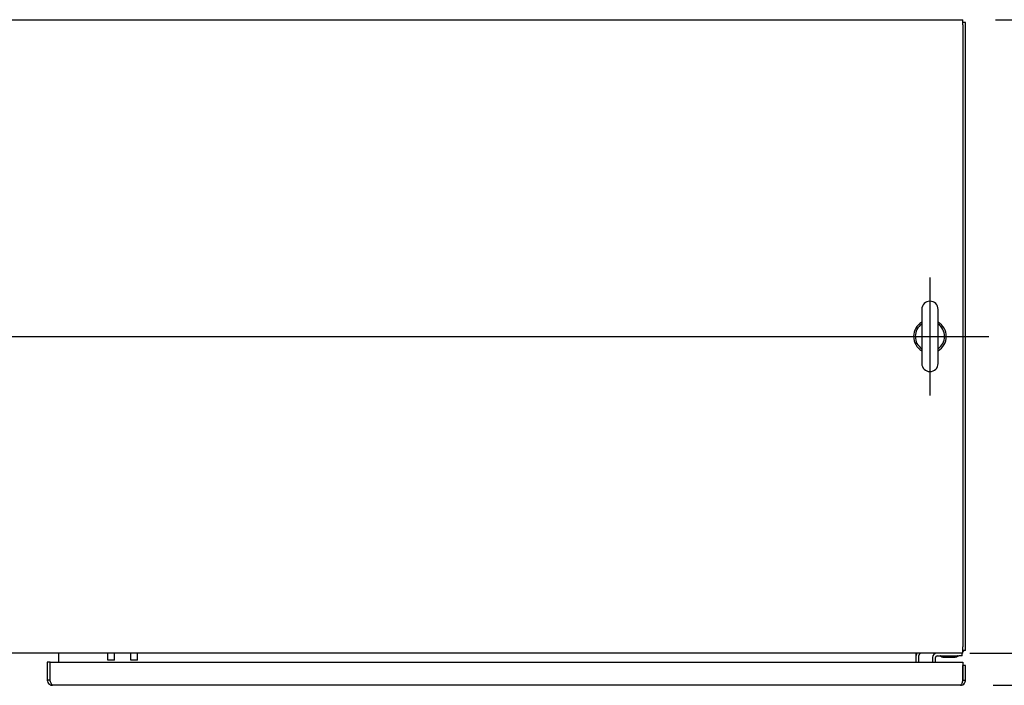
# Model space of a CAD drawing. Extents: x 785 to 1232, y 18 to 306.
# Tile 85 of 232: x 910 to 947, y 273 to 298. Entities that reach past the tile are written whole.
import ezdxf

# ---------------------------------------------------------------- set-up
doc = ezdxf.new("R2010")
doc.units = 0
doc.header["$LTSCALE"] = 4
doc.header["$MEASUREMENT"] = 0
doc.layers.get('0').update_dxf_attribs({"linetype": 'CONTINUOUS'})
doc.layers.get('DEFPOINTS').update_dxf_attribs({"linetype": 'CONTINUOUS'})
doc.styles.add('ROMANS', font='romans.shx')
doc.dimstyles.new('Default (ANSI)', dxfattribs={"dimscale": 20, "dimtxt": 0.07, "dimasz": 0.07, "dimexe": 0.125, "dimexo": 0.0625, "dimgap": 0.031496, "dimtad": 0, "dimtih": 1, "dimtoh": 1, "dimrnd": 1e-08, "dimzin": 0, "dimdsep": 46, "dimtxsty": 'ROMANS', "dimblk": 'Filled-1', "dimcen": 0.09, "dimdle": 0.393701, "dimclrd": 256, "dimclre": 256, "dimclrt": 256, "dimadec": 0, "dimazin": 0, "dimtfac": 0.928571, "dimtofl": 0, "dimtmove": 0, "dimatfit": 3, "dimfxl": 1, "dimtolj": 1, "dimtzin": 0, "dimlwd": -1, "dimlwe": -1, "dimarcsym": 0})

# ---------------------------------------------------------------- blocks, each defined once
blk = doc.blocks.new('Filled-1')
at = {"color": 0}
for p, q in [((0, 0), (-1, 0.179)), ((-1, 0.179), (-1, -0.179)), ((-1, 0), (0, 0)), ((-1, -0.179), (0, 0))]:
    blk.add_line(p, q, dxfattribs=at)
at = {"color": 0, "flags": 128}
blk.add_lwpolyline([(-1, -0.179), (0, 0), (-1, 0.179), (-1, -0.179)], dxfattribs=at)
at = {"color": 0}
blk.add_solid([(-1, -0.179), (0, 0), (-1, 0.179), (-1, -0.179)], dxfattribs=at)
blk = doc.blocks.new('*D27')
at = {"transparency": 16777216}
for p, q in [((946.734, 298.47), (966.234, 298.47)), ((963.734, 296.47), (963.734, 287.949)), ((963.734, 275.121), (963.734, 283.642)), ((946.644, 273.121), (966.234, 273.121))]:
    blk.add_line(p, q, dxfattribs=at)
at = {"layer": 'DEFPOINTS', "color": 0, "transparency": 16777216}
for p in [(945.484, 298.47), (963.734, 298.47), (945.394, 273.121)]:
    blk.add_point(p, dxfattribs=at)
at = {"transparency": 16777216, "xscale": 2, "yscale": 2, "zscale": 2}
for p, rotation in [((963.734, 298.47), 90), ((963.734, 273.121), 270)]:
    blk.add_blockref('Filled-1', p, dxfattribs=dict(at, rotation=rotation))
at = {"transparency": 16777216, "insert": (963.734, 285.796), "char_height": 2, "attachment_point": 5, "style": 'ROMANS'}
blk.add_mtext('\\A1;(25.35)', dxfattribs=at)
blk = doc.blocks.new('*D28')
at = {"transparency": 16777216}
for p, q in [((946.734, 298.47), (955.888, 298.47)), ((953.388, 297.07), (953.388, 291.622)), ((953.388, 275.745), (953.388, 282.718)), ((945.755, 274.345), (955.888, 274.345))]:
    blk.add_line(p, q, dxfattribs=at)
at = {"layer": 'DEFPOINTS', "color": 0, "transparency": 16777216}
for p in [(945.484, 298.47), (944.505, 274.345), (953.388, 274.345)]:
    blk.add_point(p, dxfattribs=at)
at = {"transparency": 16777216, "xscale": 1.400000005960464, "yscale": 1.400000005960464, "zscale": 1.400000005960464}
for p, rotation in [((953.388, 298.47), 90), ((953.388, 274.345), 270)]:
    blk.add_blockref('Filled-1', p, dxfattribs=dict(at, rotation=rotation))
at = {"transparency": 16777216, "insert": (953.388, 287.17), "char_height": 1.4, "attachment_point": 5, "style": 'ROMANS'}
blk.add_mtext('\\A1;\\fTahoma|b0|i0;\\H1.8200;24.12\\P\\fTahoma|b0|i0;\\H1.8200;TUB\\P\\fTahoma|b0|i0;\\H1.8200;DEPTH', dxfattribs=at)

msp = doc.modelspace()

# ---------------------------------------------------------------- linework, layer by layer
for p, q in [((873.567, 298.47), (945.484, 298.47)), ((945.484, 298.273), (945.484, 298.47)), ((945.588, 298.366), (945.484, 298.366)), ((945.484, 298.273), (945.484, 274.59)), ((945.588, 274.449), (945.588, 298.366)), ((943.924, 287.438), (943.924, 285.378)), ((944.544, 285.378), (944.544, 287.438)), ((945.484, 274.345), (945.484, 274.59)), ((945.588, 274.449), (945.484, 274.449)), ((945.484, 274.345), (873.567, 274.345)), ((910.592, 273.996), (910.592, 273.319)), ((910.696, 273.996), (910.592, 273.996)), ((910.696, 273.319), (910.696, 273.996)), ((910.697, 273.319), (910.697, 273.996)), ((910.697, 273.996), (945.487, 273.996)), ((911.026, 274.252), (911.026, 274.345)), ((911.026, 273.996), (911.026, 274.252)), ((912.904, 274.072), (912.904, 274.345)), ((913.154, 274.072), (912.904, 274.072)), ((913.154, 274.072), (913.154, 274.345)), ((913.78, 274.072), (913.78, 274.345)), ((914.03, 274.072), (913.78, 274.072)), ((914.03, 274.072), (914.03, 274.345)), ((943.713, 274.252), (943.713, 274.345)), ((943.713, 273.996), (943.713, 274.252)), ((943.817, 273.996), (943.817, 274.252)), ((944.338, 274.179), (944.338, 273.996)), ((944.442, 273.996), (944.442, 274.179)), ((944.505, 274.241), (945.338, 274.241)), ((944.731, 274.189), (945.195, 274.189)), ((945.463, 274.241), (945.338, 274.241)), ((945.463, 274.241), (945.463, 274.345)), ((945.487, 273.996), (945.487, 273.319)), ((945.592, 273.871), (945.488, 273.871)), ((945.488, 273.319), (945.488, 273.871)), ((945.592, 273.319), (945.592, 273.871)), ((910.696, 273.319), (910.592, 273.319)), ((945.488, 273.319), (945.592, 273.319)), ((945.394, 273.121), (910.79, 273.121))]:
    msp.add_line(p, q)
at = {"ltscale": 0.096049}
msp.add_line((944.234, 288.658), (944.234, 284.158), dxfattribs=at)
at = {"ltscale": 0.476224}
msp.add_line((872.567, 286.408), (946.484, 286.408), dxfattribs=at)
for centre, radius, start, end in [((944.234, 287.438), 0.31, 0, 180), ((944.234, 286.408), 0.625, 119.7357, 240.2643), ((944.234, 286.408), 0.56, 123.6124, 236.3876), ((944.234, 286.408), 0.625, 299.7357, 60.2643), ((944.234, 286.408), 0.56, 303.6124, 56.3876), ((944.234, 285.378), 0.31, 180, 0), ((945.343, 274.59), 0.245, 305.0898, 324.9102), ((943.911, 274.252), 0.198, 151.7003, 180), ((943.911, 274.252), 0.0938, 90, 180), ((944.505, 274.179), 0.167, 90, 180), ((944.505, 274.179), 0.0625, 90, 180), ((944.623, 274.21), 0.0312, 40.7848, 90), ((944.737, 274.309), 0.12, 220.7848, 266.0521), ((944.731, 274.221), 0.0312, 266.0521, 270), ((945.195, 274.221), 0.0312, 270, 273.9479), ((945.189, 274.309), 0.12, 273.9479, 319.2152), ((945.303, 274.21), 0.0312, 90, 139.2152)]:
    msp.add_arc(centre, radius, start, end)
for points, knots in [([(910.592, 273.319), (910.592, 273.257), (910.623, 273.196), (910.672, 273.16), (910.706, 273.135), (910.748, 273.121), (910.79, 273.121)], [0, 0, 0, 0, 0.935327, 0.935327, 0.935327, 1.570796, 1.570796, 1.570796, 1.570796]), ([(910.713, 273.265), (910.71, 273.269), (910.707, 273.274), (910.705, 273.279), (910.699, 273.291), (910.696, 273.305), (910.696, 273.319)], [0.957768, 0.957768, 0.957768, 0.957768, 1.1271971, 1.1271971, 1.1271971, 1.5707963, 1.5707963, 1.5707963, 1.5707963]), ([(910.79, 273.121), (910.771, 273.121), (910.753, 273.152), (910.734, 273.202), (910.722, 273.235), (910.709, 273.277), (910.697, 273.319)], [0, 0, 0, 0, 0.935327, 0.935327, 0.935327, 1.570796, 1.570796, 1.570796, 1.570796]), ([(945.394, 273.121), (945.456, 273.121), (945.517, 273.152), (945.553, 273.202), (945.578, 273.235), (945.592, 273.277), (945.592, 273.319)], [0, 0, 0, 0, 0.935327, 0.935327, 0.935327, 1.570796, 1.570796, 1.570796, 1.570796]), ([(945.487, 273.319), (945.469, 273.257), (945.45, 273.196), (945.432, 273.16), (945.419, 273.135), (945.407, 273.121), (945.394, 273.121)], [0, 0, 0, 0, 0.935327, 0.935327, 0.935327, 1.570796, 1.570796, 1.570796, 1.570796]), ([(945.471, 273.265), (945.474, 273.269), (945.477, 273.274), (945.479, 273.279), (945.485, 273.291), (945.488, 273.305), (945.488, 273.319)], [0.957768, 0.957768, 0.957768, 0.957768, 1.1271971, 1.1271971, 1.1271971, 1.5707963, 1.5707963, 1.5707963, 1.5707963])]:
    msp.add_open_spline(points, degree=3, knots=knots)

# ---------------------------------------------------------------- dimensions: what is measured, and where the dimension line sits
for base, p1, p2, text, override, picture, middle in [((953.388466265, 274.345390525), (945.484078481, 298.470390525), (944.504578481, 274.345390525), '\\fTahoma|b0|i0;\\H1.8200;<>\\P\\fTahoma|b0|i0;\\H1.8200;TUB\\P\\fTahoma|b0|i0;\\H1.8200;DEPTH', {"dimgap": 0.031496, "dimdec": 2, "dimtol": 0, "dimlim": 0, "dimtp": 0, "dimtm": 0, "dimtdec": 2, "dimatfit": 1}, '*D28', (953.388466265, 287.170096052)), ((963.734, 298.47), (945.394, 273.121), (945.484, 298.47), '(<>)', {"dimtxt": 0.1, "dimasz": 0.1, "dimgap": 0.031496, "dimdec": 2, "dimtol": 0, "dimlim": 0, "dimtp": 0, "dimtm": 0, "dimtdec": 2, "dimatfit": 1}, '*D27', (963.734, 285.796))]:
    dim = msp.add_linear_dim(base=base, p1=p1, p2=p2, angle=90, text=text, dimstyle='Default (ANSI)', override=override)
    dim.commit()
    dim.dimension.update_dxf_attribs({"geometry": picture, "text_midpoint": middle, "dimtype": 160})

doc.saveas('drawing.dxf')
